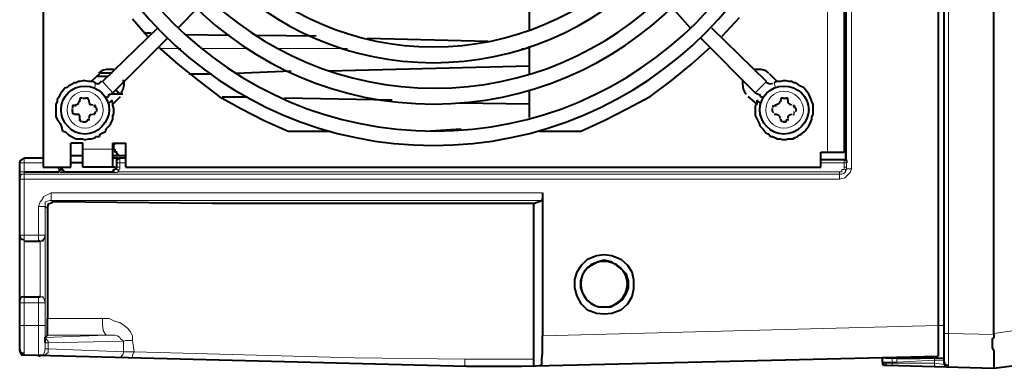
# Model space of a CAD drawing. Header units: millimetres. Extents: x 2 to 406, y 0 to 285.
# Tile 42 of 53: x 183.98 to 205.64, y 216.53 to 224.19. Entities that reach past the tile are written whole.
import ezdxf

# ---------------------------------------------------------------- set-up
doc = ezdxf.new("R2010")
doc.units = ezdxf.units.MM
doc.header["$MEASUREMENT"] = 0
doc.layers.get('0').update_dxf_attribs({"linetype": 'CONTINUOUS'})

msp = doc.modelspace()

# ---------------------------------------------------------------- linework, layer by layer
at = {"color": 0, "linetype": 'Continuous', "lineweight": 40, "true_color": 0x000007}
for p, q in [((186.461, 224.203), (186.792, 223.822)), ((199.433, 223.822), (199.814, 224.236)), ((187.023, 223.591), (187.454, 223.21)), ((198.755, 223.21), (199.185, 223.591)), ((187.454, 223.21), (187.917, 222.846)), ((198.308, 222.846), (198.755, 223.21)), ((184.972, 222.681), (184.922, 222.615)), ((185.021, 222.697), (184.972, 222.681)), ((185.054, 222.73), (185.021, 222.697)), ((185.121, 222.763), (185.054, 222.73)), ((185.17, 222.797), (185.121, 222.763)), ((185.22, 222.797), (185.17, 222.797)), ((185.269, 222.83), (185.22, 222.797)), ((185.303, 222.83), (185.269, 222.83)), ((185.369, 222.846), (185.303, 222.83)), ((185.418, 222.846), (185.369, 222.846)), ((185.501, 222.83), (185.418, 222.846)), ((185.6, 222.83), (185.501, 222.83)), ((185.65, 222.797), (185.6, 222.83)), ((187.917, 222.846), (188.364, 222.499)), ((197.845, 222.499), (198.308, 222.846)), ((200.624, 222.83), (200.575, 222.797)), ((200.724, 222.83), (200.624, 222.83)), ((200.773, 222.846), (200.724, 222.83)), ((200.84, 222.846), (200.773, 222.846)), ((200.906, 222.83), (200.84, 222.846)), ((200.955, 222.83), (200.906, 222.83)), ((201.005, 222.797), (200.955, 222.83)), ((201.055, 222.797), (201.005, 222.797)), ((201.104, 222.763), (201.055, 222.797)), ((201.154, 222.73), (201.104, 222.763)), ((201.22, 222.697), (201.154, 222.73)), ((201.237, 222.681), (201.22, 222.697)), ((201.286, 222.615), (201.237, 222.681)), ((184.839, 222.482), (184.806, 222.433)), ((184.872, 222.548), (184.839, 222.482)), ((184.889, 222.581), (184.872, 222.548)), ((184.922, 222.615), (184.889, 222.581)), ((185.485, 222.466), (185.435, 222.466)), ((185.485, 222.433), (185.485, 222.466)), ((185.882, 222.482), (185.898, 222.482)), ((185.898, 222.482), (185.931, 222.499)), ((185.931, 222.499), (185.948, 222.548)), ((185.948, 222.548), (185.981, 222.548)), ((185.981, 222.548), (186.031, 222.581)), ((188.364, 222.499), (188.843, 222.234)), ((197.348, 222.234), (197.845, 222.499)), ((200.161, 222.581), (200.194, 222.565)), ((200.194, 222.565), (200.227, 222.548)), ((200.227, 222.548), (200.244, 222.548)), ((200.244, 222.548), (200.277, 222.499)), ((200.277, 222.499), (200.327, 222.482)), ((200.327, 222.482), (200.343, 222.482)), ((200.873, 222.466), (200.84, 222.466)), ((200.873, 222.416), (200.873, 222.466)), ((201.336, 222.548), (201.286, 222.615)), ((201.369, 222.482), (201.336, 222.548)), ((201.386, 222.433), (201.369, 222.482)), ((184.806, 222.383), (184.773, 222.333)), ((184.773, 222.333), (184.773, 222.052)), ((184.806, 222.433), (184.806, 222.383)), ((185.501, 222.433), (185.485, 222.433)), ((185.501, 222.416), (185.501, 222.433)), ((185.65, 222.3), (185.633, 222.3)), ((185.65, 222.251), (185.65, 222.3)), ((185.667, 222.251), (185.65, 222.251)), ((185.667, 222.234), (185.667, 222.251)), ((186.031, 222.333), (186.014, 222.416)), ((186.031, 222.3), (186.031, 222.333)), ((186.047, 222.234), (186.031, 222.3)), ((186.047, 222.118), (186.047, 222.234)), ((188.843, 222.234), (189.356, 221.969)), ((196.835, 221.969), (197.348, 222.234)), ((200.194, 222.333), (200.161, 222.3)), ((200.161, 222.3), (200.161, 222.085)), ((200.194, 222.416), (200.194, 222.333)), ((201.022, 222.251), (201.022, 222.3)), ((201.055, 222.251), (201.022, 222.251)), ((201.055, 222.234), (201.055, 222.251)), ((201.402, 222.383), (201.386, 222.433)), ((201.435, 222.333), (201.402, 222.383)), ((201.435, 222.102), (201.435, 222.333)), ((184.773, 222.052), (184.806, 222.002)), ((185.286, 222.102), (185.22, 222.102)), ((185.286, 222.085), (185.286, 222.102)), ((185.303, 222.085), (185.286, 222.085)), ((185.303, 222.002), (185.303, 222.085)), ((185.948, 222.201), (185.948, 222.217)), ((186.031, 222.085), (186.047, 222.118)), ((186.031, 222.002), (186.031, 222.085)), ((200.161, 222.085), (200.244, 221.903)), ((201.005, 222.151), (201.022, 222.168)), ((201.336, 222.201), (201.336, 222.217)), ((201.402, 222.052), (201.435, 222.102)), ((201.402, 222.002), (201.402, 222.052)), ((184.806, 222.002), (184.839, 221.953)), ((184.839, 221.953), (184.872, 221.903)), ((184.872, 221.903), (184.889, 221.853)), ((184.889, 221.853), (184.905, 221.804)), ((184.905, 221.804), (184.922, 221.738)), ((185.882, 221.787), (185.948, 221.853)), ((185.948, 221.853), (185.981, 221.903)), ((185.981, 221.903), (186.031, 222.002)), ((189.356, 221.969), (189.886, 221.738)), ((196.322, 221.738), (196.835, 221.969)), ((200.244, 221.903), (200.26, 221.853)), ((200.26, 221.853), (200.327, 221.787)), ((201.253, 221.738), (201.303, 221.804)), ((201.303, 221.804), (201.336, 221.853)), ((201.336, 221.853), (201.369, 221.903)), ((201.369, 221.903), (201.402, 222.002)), ((184.922, 221.738), (184.988, 221.721)), ((184.988, 221.721), (185.054, 221.655)), ((185.054, 221.655), (185.121, 221.622)), ((185.121, 221.622), (185.17, 221.589)), ((185.17, 221.589), (185.22, 221.572)), ((185.551, 221.572), (185.633, 221.589)), ((185.633, 221.589), (185.667, 221.622)), ((185.667, 221.622), (185.733, 221.622)), ((185.733, 221.622), (185.749, 221.671)), ((185.749, 221.671), (185.799, 221.704)), ((185.799, 221.704), (185.865, 221.721)), ((185.865, 221.721), (185.882, 221.787)), ((200.327, 221.787), (200.376, 221.721)), ((200.376, 221.721), (200.393, 221.704)), ((200.393, 221.704), (200.459, 221.671)), ((200.459, 221.671), (200.492, 221.622)), ((200.492, 221.622), (200.542, 221.622)), ((200.542, 221.622), (200.608, 221.589)), ((200.608, 221.589), (200.641, 221.572)), ((200.988, 221.572), (201.022, 221.589)), ((201.022, 221.589), (201.088, 221.622)), ((201.088, 221.622), (201.137, 221.655)), ((201.137, 221.655), (201.17, 221.671)), ((201.17, 221.671), (201.237, 221.721)), ((201.237, 221.721), (201.253, 221.738)), ((185.22, 221.572), (185.352, 221.572)), ((185.352, 221.572), (185.402, 221.556)), ((185.402, 221.556), (185.435, 221.556)), ((185.435, 221.556), (185.501, 221.572)), ((185.501, 221.572), (185.551, 221.572)), ((200.641, 221.572), (200.707, 221.572)), ((200.707, 221.572), (200.757, 221.556)), ((200.757, 221.556), (200.84, 221.556)), ((200.84, 221.556), (200.873, 221.572)), ((200.873, 221.572), (200.988, 221.572)), ((197.365, 218.379), (197.348, 218.379))]:
    msp.add_line(p, q, dxfattribs=at)
for points in [[(204.314, 216.608), (204.314, 249.32)], [(204.182, 248.493), (204.182, 217.469)], [(205.406, 217.287), (205.406, 248.642)], [(184.492, 238.847), (184.492, 220.943)], [(202.114, 238.516), (202.114, 221.274)], [(202.147, 238.648), (202.147, 221.109)], [(187.9, 224.451), (187.454, 224.004)], [(195.197, 223.971), (195.197, 224.6)], [(198.738, 224.004), (198.341, 224.451)], [(187.007, 224.004), (185.799, 222.83)], [(200.409, 222.83), (199.201, 224.004)], [(187.222, 223.773), (186.031, 222.581)], [(186.874, 223.889), (186.709, 223.889)], [(188.595, 223.839), (187.636, 223.856)], [(190.498, 223.822), (189.191, 223.839)], [(194.287, 223.707), (191.623, 223.773)], [(200.161, 222.581), (198.97, 223.773)], [(195.197, 222.995), (195.197, 223.607)], [(190.779, 223.061), (195.197, 223.177)], [(185.733, 222.995), (185.551, 222.83)], [(185.667, 222.945), (185.931, 222.945)], [(186.014, 223.012), (185.749, 223.012)], [(187.702, 222.995), (188.198, 222.995)], [(188.744, 223.012), (189.952, 223.061)], [(200.641, 222.83), (200.476, 222.995)], [(185.369, 222.466), (185.435, 222.466)], [(186.246, 222.548), (185.981, 222.548)], [(186.031, 222.333), (186.196, 222.499)], [(186.246, 222.548), (186.196, 222.548), (186.196, 222.565), (186.163, 222.565), (186.113, 222.615), (186.08, 222.631)], [(188.992, 222.482), (188.43, 222.482)], [(192.169, 222.416), (189.803, 222.466)], [(195.197, 222.035), (195.197, 222.631)], [(199.996, 222.499), (200.194, 222.333)], [(200.773, 222.466), (200.84, 222.466)], [(185.137, 222.168), (185.137, 222.234)], [(185.187, 222.3), (185.22, 222.3)], [(185.303, 222.383), (185.303, 222.416)], [(185.501, 222.416), (185.501, 222.383)], [(185.6, 222.3), (185.633, 222.3)], [(185.667, 222.234), (185.667, 222.168)], [(186.014, 222.416), (185.931, 222.35)], [(195.197, 222.333), (193.658, 222.35)], [(200.277, 222.35), (200.194, 222.416)], [(200.542, 222.168), (200.542, 222.234)], [(200.575, 222.3), (200.624, 222.3)], [(200.724, 222.383), (200.724, 222.416)], [(200.873, 222.416), (200.873, 222.383)], [(200.988, 222.3), (201.022, 222.3)], [(201.055, 222.234), (201.055, 222.168)], [(185.22, 222.102), (185.187, 222.102)], [(185.633, 222.102), (185.6, 222.102)], [(200.624, 222.102), (200.575, 222.102)], [(201.022, 222.102), (200.988, 222.102)], [(185.303, 221.969), (185.303, 222.002)], [(185.435, 221.936), (185.369, 221.936)], [(185.501, 222.002), (185.501, 221.969)], [(200.724, 221.969), (200.724, 222.002)], [(200.84, 221.936), (200.773, 221.936)], [(200.873, 222.002), (200.873, 221.969)], [(189.886, 221.738), (190.812, 221.738)], [(192.897, 221.738), (193.692, 221.787)], [(195.412, 221.738), (196.322, 221.738)], [(185.104, 220.943), (185.104, 221.473)], [(185.369, 221.473), (185.104, 221.473)], [(185.369, 220.943), (185.369, 221.473)], [(186.031, 220.943), (186.031, 221.473)], [(186.031, 221.473), (186.312, 221.473)], [(186.312, 221.192), (186.179, 221.192), (186.163, 221.208), (186.13, 221.208), (186.13, 221.241), (186.113, 221.241), (186.113, 221.274), (186.08, 221.274), (186.08, 221.324), (186.047, 221.324), (186.047, 221.44), (186.08, 221.473)], [(186.312, 220.943), (186.312, 221.473)], [(183.979, 221.043), (183.995, 221.092), (184.012, 221.109), (184.078, 221.142)], [(184.492, 221.142), (184.078, 221.142)], [(185.369, 221.192), (185.104, 221.192)], [(186.262, 221.192), (186.031, 221.192)], [(186.13, 221.142), (186.031, 221.142)], [(186.113, 221.059), (186.113, 221.109), (186.13, 221.142), (186.163, 221.142)], [(186.312, 221.142), (186.163, 221.142)], [(201.601, 221.274), (202.114, 221.274)], [(201.601, 220.943), (201.601, 221.274)], [(183.979, 216.906), (183.979, 221.043)], [(184.492, 220.943), (185.104, 220.943)], [(184.905, 220.943), (184.905, 220.91), (184.972, 220.844)], [(185.369, 221.043), (185.104, 221.043)], [(186.08, 220.943), (185.369, 220.943)], [(186.031, 220.844), (186.047, 220.894), (186.08, 220.91), (186.113, 220.943)], [(186.113, 220.943), (186.113, 221.059)], [(186.312, 220.943), (201.601, 220.943)], [(202.114, 221.109), (201.601, 221.109)], [(202.114, 221.109), (202.147, 221.109)], [(202.147, 221.109), (202.163, 221.092), (202.163, 221.043)], [(184.078, 220.844), (184.839, 220.844)], [(184.905, 220.894), (184.872, 220.894), (184.839, 220.844)], [(184.972, 220.844), (186.031, 220.844)], [(195.479, 220.381), (195.479, 220.265), (195.462, 220.215)], [(195.479, 220.381), (195.479, 217.237)], [(184.723, 220.182), (184.657, 220.149), (184.608, 220.133), (184.591, 220.066), (184.591, 220.033)], [(195.28, 220.149), (188.215, 220.149), (184.723, 220.182)], [(195.28, 220.149), (195.462, 220.215)], [(195.28, 220.149), (195.28, 216.724)], [(184.591, 220.033), (184.591, 217.618)], [(184.078, 219.322), (184.426, 219.322)], [(184.426, 219.322), (184.409, 219.338)], [(196.835, 217.717), (196.67, 217.733), (196.471, 217.8), (196.339, 217.932), (196.24, 218.114), (196.19, 218.296), (196.19, 218.478), (196.24, 218.643), (196.339, 218.792), (196.471, 218.925), (196.67, 219.007), (196.835, 219.024)], [(196.835, 219.024), (197.001, 219.007), (197.199, 218.925), (197.348, 218.792), (197.448, 218.643), (197.481, 218.478), (197.481, 218.263), (197.448, 218.097), (197.348, 217.932), (197.199, 217.8), (197.001, 217.733), (196.835, 217.717)], [(196.835, 217.866), (196.703, 217.866), (196.554, 217.932), (196.455, 218.031), (196.372, 218.164), (196.322, 218.296), (196.322, 218.445), (196.372, 218.61), (196.455, 218.726), (196.554, 218.792), (196.703, 218.875), (196.835, 218.908)], [(196.835, 218.908), (196.984, 218.875), (197.1, 218.792), (197.232, 218.693), (197.315, 218.61), (197.365, 218.445), (197.365, 218.296), (197.315, 218.164), (197.232, 218.031), (197.1, 217.932), (196.984, 217.866), (196.835, 217.866)], [(184.078, 218.097), (184.426, 218.097)], [(184.426, 218.097), (184.409, 218.097)], [(205.406, 216.525), (217.7, 218.097)], [(184.591, 217.254), (184.591, 217.618)], [(204.182, 217.469), (204.182, 216.79)], [(184.541, 217.204), (184.591, 217.254)], [(205.406, 217.27), (205.406, 217.204), (205.373, 217.171), (205.373, 216.972), (205.406, 216.906), (205.406, 216.823)], [(205.406, 217.27), (205.406, 217.287)], [(183.979, 217.121), (183.979, 217.121)], [(184.541, 217.088), (184.541, 217.204)], [(195.429, 216.592), (195.462, 216.608), (195.462, 216.724), (195.479, 216.856), (195.479, 217.237)], [(183.979, 216.906), (183.979, 216.89), (183.995, 216.873)], [(183.995, 216.873), (183.995, 216.856), (184.012, 216.856)], [(184.012, 216.856), (184.012, 216.823)], [(184.012, 216.823), (184.078, 216.823)], [(184.012, 216.823), (184.078, 216.823)], [(184.078, 216.823), (193.807, 216.575)], [(205.406, 216.823), (205.406, 216.741)], [(184.426, 216.79), (184.409, 216.79)], [(195.015, 216.575), (204.182, 216.79)], [(195.28, 216.724), (195.28, 216.592)], [(202.957, 216.658), (202.957, 216.757)], [(202.957, 216.658), (202.957, 216.608), (202.991, 216.608), (202.991, 216.592), (203.057, 216.592)], [(203.272, 216.741), (204.314, 216.757)], [(205.406, 216.741), (205.406, 216.724)], [(205.406, 216.724), (205.406, 216.525)], [(193.807, 216.575), (195.015, 216.575)], [(203.057, 216.592), (205.406, 216.525)]]:
    msp.add_lwpolyline(points, dxfattribs=at)
at = {"color": 0, "linetype": 'Continuous', "lineweight": 5, "true_color": 0x000007}
for points in [[(204.414, 217.287), (204.414, 248.642)], [(202.163, 238.847), (202.163, 220.91)], [(202.279, 238.847), (202.279, 220.91)], [(201.75, 238.516), (201.75, 221.274)], [(187.52, 223.558), (187.073, 223.558)], [(188.992, 223.558), (188.016, 223.558)], [(191.193, 223.558), (189.671, 223.558)], [(195.197, 223.558), (195.015, 223.558)], [(185.65, 222.797), (185.633, 222.697)], [(185.799, 222.83), (186.031, 222.581)], [(200.161, 222.581), (200.409, 222.83)], [(200.575, 222.797), (200.608, 222.697)], [(183.979, 221.043), (183.995, 221.092), (184.012, 221.109), (184.078, 221.142)], [(184.078, 217.469), (184.078, 221.142)], [(184.078, 221.142), (184.492, 221.142)], [(186.031, 221.34), (185.369, 221.34)], [(186.179, 221.142), (186.113, 221.092), (186.113, 221.059)], [(186.163, 221.142), (186.179, 221.142)], [(186.179, 221.142), (186.179, 221.043)], [(186.179, 221.142), (186.312, 221.142)], [(183.979, 221.043), (184.492, 221.043)], [(184.806, 220.943), (184.839, 220.91), (184.839, 220.844)], [(184.889, 220.943), (184.889, 220.91), (184.905, 220.894)], [(186.113, 221.059), (186.113, 221.059)], [(186.113, 221.059), (186.113, 221.043)], [(186.113, 221.043), (186.113, 220.943)], [(186.179, 221.043), (186.113, 221.043)], [(186.113, 220.943), (186.113, 220.943)], [(186.113, 220.943), (186.113, 220.894)], [(186.179, 220.943), (186.113, 220.943)], [(186.179, 220.943), (186.179, 220.91), (186.163, 220.894), (186.163, 220.844)], [(186.179, 221.043), (186.179, 220.943)], [(186.179, 221.043), (186.312, 221.043)], [(201.601, 221.043), (202.114, 221.043)], [(202.114, 220.943), (202.114, 220.894), (202.064, 220.894), (202.064, 220.844), (202.014, 220.844)], [(202.163, 220.943), (202.163, 220.91), (202.147, 220.894), (202.147, 220.844), (202.114, 220.811), (202.064, 220.794), (202.014, 220.794)], [(202.114, 221.109), (202.114, 220.943)], [(202.114, 221.043), (202.163, 221.043)], [(202.114, 220.943), (202.163, 220.943)], [(202.163, 221.043), (202.163, 220.943)], [(202.163, 220.91), (202.163, 220.943)], [(183.979, 220.844), (184.078, 220.844)], [(183.979, 220.679), (183.995, 220.728), (184.012, 220.794), (184.078, 220.794)], [(183.979, 220.679), (183.995, 220.728), (184.012, 220.794), (184.078, 220.794)], [(202.014, 220.794), (184.078, 220.794)], [(202.014, 220.794), (184.078, 220.794)], [(184.972, 220.828), (184.872, 220.828), (184.872, 220.844), (184.839, 220.844)], [(184.972, 220.844), (184.905, 220.844), (184.905, 220.894)], [(184.972, 220.844), (184.972, 220.861)], [(184.972, 220.828), (184.972, 220.844)], [(186.031, 220.844), (184.972, 220.844)], [(186.031, 220.828), (184.972, 220.828)], [(186.113, 220.894), (186.08, 220.894), (186.047, 220.844), (186.031, 220.844)], [(186.031, 220.844), (186.031, 220.861)], [(186.031, 220.828), (186.031, 220.844)], [(186.163, 220.844), (186.13, 220.844), (186.13, 220.828), (186.031, 220.828)], [(186.163, 220.844), (186.13, 220.894), (186.113, 220.894)], [(202.014, 220.844), (186.163, 220.844)], [(202.163, 220.91), (202.147, 220.844), (202.13, 220.828), (202.064, 220.794), (202.014, 220.794)], [(202.279, 220.91), (202.246, 220.828), (202.13, 220.712), (202.014, 220.679)], [(202.014, 220.844), (202.014, 220.794)], [(202.014, 220.794), (202.014, 220.794)], [(202.014, 220.679), (202.014, 220.794)], [(202.279, 220.91), (202.163, 220.91)], [(183.979, 220.679), (202.014, 220.679)], [(184.674, 220.381), (184.508, 220.298), (184.459, 220.215), (184.426, 220.182), (184.392, 220.083)], [(184.674, 220.215), (184.674, 220.381)], [(195.479, 220.381), (184.674, 220.381)], [(184.392, 219.322), (184.392, 220.083)], [(184.541, 220.083), (184.392, 220.083)], [(184.674, 220.215), (184.641, 220.215), (184.541, 220.182), (184.541, 220.083)], [(184.591, 220.033), (184.541, 220.083)], [(184.541, 220.083), (184.541, 219.454)], [(184.723, 220.182), (184.674, 220.215)], [(195.462, 220.215), (184.674, 220.215)], [(183.979, 219.454), (184.541, 219.454)], [(184.541, 219.454), (184.525, 219.388), (184.492, 219.322), (184.426, 219.322)], [(184.541, 219.454), (184.508, 219.371), (184.459, 219.322)], [(184.541, 219.454), (184.541, 217.965)], [(184.459, 219.322), (184.392, 219.322)], [(184.426, 219.322), (184.426, 218.097)], [(183.979, 217.965), (184.541, 217.965)], [(184.392, 218.097), (184.459, 218.097), (184.508, 218.064), (184.541, 217.965)], [(184.392, 217.469), (184.392, 218.097)], [(184.541, 217.965), (184.525, 218.031), (184.492, 218.097), (184.426, 218.097)], [(184.541, 217.965), (184.541, 217.402)], [(183.979, 217.469), (184.078, 217.469)], [(184.078, 216.823), (184.078, 217.469)], [(184.392, 217.469), (184.078, 217.469)], [(184.392, 217.469), (184.392, 216.823)], [(184.541, 217.469), (184.392, 217.469)], [(184.591, 217.618), (185.799, 217.618)], [(185.882, 217.254), (185.865, 217.27), (185.815, 217.353), (185.799, 217.485), (185.799, 217.618)], [(185.799, 217.618), (185.948, 217.618), (186.08, 217.551), (186.179, 217.535), (186.279, 217.469), (186.361, 217.402), (186.411, 217.336), (186.461, 217.237), (186.461, 217.138)], [(195.479, 217.237), (204.182, 217.469)], [(204.314, 217.469), (204.182, 217.469)], [(184.541, 217.402), (184.541, 216.956)], [(185.882, 217.254), (184.541, 217.204)], [(184.591, 217.254), (185.882, 217.254)], [(185.882, 217.254), (186.08, 217.254), (186.13, 217.237), (186.179, 217.204), (186.196, 217.171), (186.246, 217.138), (186.262, 217.121)], [(204.314, 217.287), (204.414, 217.287)], [(205.406, 217.27), (204.414, 217.287)], [(204.414, 217.005), (204.414, 217.287)], [(205.87, 217.353), (205.406, 217.287)], [(184.608, 217.088), (184.608, 217.121), (184.591, 217.138), (184.541, 217.204)], [(184.541, 216.956), (184.541, 217.088)], [(184.608, 217.088), (184.541, 217.088)], [(186.262, 217.121), (184.608, 217.088)], [(184.608, 216.956), (184.608, 217.088)], [(186.262, 217.121), (186.312, 217.138), (186.461, 217.138)], [(186.262, 217.121), (186.262, 216.89)], [(186.461, 217.138), (186.494, 216.89)], [(184.541, 216.956), (184.525, 216.873), (184.492, 216.823), (184.392, 216.823)], [(184.392, 216.823), (184.392, 216.79), (184.426, 216.79)], [(184.541, 216.956), (184.525, 216.873), (184.492, 216.823), (184.426, 216.79)], [(184.608, 216.956), (184.608, 216.873), (184.541, 216.823), (184.508, 216.79)], [(184.541, 216.956), (184.541, 216.956)], [(184.541, 216.956), (184.608, 216.956)], [(184.608, 216.956), (186.262, 216.89)], [(186.262, 216.89), (186.246, 216.823), (186.179, 216.757), (186.13, 216.757)], [(186.262, 216.89), (186.494, 216.89)], [(186.494, 216.89), (186.461, 216.823), (186.461, 216.741)], [(186.494, 216.89), (191.342, 216.757), (193.774, 216.724)], [(204.414, 216.741), (204.414, 217.005)], [(193.774, 216.724), (195.28, 216.724)], [(193.774, 216.724), (193.774, 216.592), (193.807, 216.575)], [(203.024, 216.757), (202.991, 216.757), (202.991, 216.741), (202.957, 216.741), (202.957, 216.707)], [(202.957, 216.707), (202.957, 216.658), (203.173, 216.658)], [(202.957, 216.658), (202.957, 216.641), (203.024, 216.641)], [(202.957, 216.658), (202.957, 216.658)], [(203.024, 216.757), (203.024, 216.741), (203.206, 216.741)], [(203.024, 216.757), (203.024, 216.757)], [(203.024, 216.641), (203.173, 216.641)], [(203.024, 216.641), (203.04, 216.641), (203.04, 216.592), (203.057, 216.592)], [(203.173, 216.741), (203.173, 216.658)], [(203.173, 216.658), (203.272, 216.658)], [(203.173, 216.641), (203.173, 216.658)], [(203.173, 216.641), (204.099, 216.641)], [(203.173, 216.641), (203.173, 216.592)], [(203.206, 216.741), (203.272, 216.741)], [(203.272, 216.741), (203.272, 216.658)], [(203.272, 216.658), (204.099, 216.707)], [(204.132, 216.757), (204.132, 216.741), (204.099, 216.741), (204.099, 216.707)], [(204.099, 216.707), (204.314, 216.707)], [(204.099, 216.641), (204.099, 216.707)], [(204.099, 216.641), (204.314, 216.608)], [(204.099, 216.641), (204.099, 216.575), (204.132, 216.575)], [(204.314, 216.608), (204.314, 216.625)], [(204.414, 216.658), (204.414, 216.741)], [(204.414, 216.575), (204.414, 216.658)], [(204.414, 216.575), (204.414, 216.575)], [(204.414, 216.575), (204.414, 216.575)]]:
    msp.add_lwpolyline(points, dxfattribs=at)
at = {"color": 0, "linetype": 'Continuous', "lineweight": 40, "true_color": 0x000007}
for points, knots in [([(201.551, 229.895), (201.551, 225.212), (197.762, 221.423), (193.079, 221.423), (193.079, 221.423), (188.397, 221.423), (184.641, 225.212), (184.641, 229.895), (184.641, 229.895), (184.641, 234.578), (188.397, 238.35), (193.079, 238.35), (193.079, 238.35), (197.762, 238.35), (201.551, 234.578), (201.551, 229.895)], [0, 0, 0, 0, 0.0625, 0.0625, 0.0625, 0.0625, 0.125, 0.125, 0.125, 0.125, 0.1875, 0.1875, 0.1875, 0.1875, 1, 1, 1, 1]), ([(201.237, 229.878), (201.237, 225.378), (197.596, 221.738), (193.112, 221.738), (193.112, 221.738), (188.595, 221.738), (184.972, 225.378), (184.972, 229.878), (184.972, 229.878), (184.972, 234.379), (188.595, 238.003), (193.112, 238.003), (193.112, 238.003), (197.596, 238.003), (201.237, 234.379), (201.237, 229.878)], [0, 0, 0, 0, 0.0625, 0.0625, 0.0625, 0.0625, 0.125, 0.125, 0.125, 0.125, 0.1875, 0.1875, 0.1875, 0.1875, 1, 1, 1, 1]), ([(200.641, 229.895), (200.641, 225.725), (197.249, 222.333), (193.079, 222.333), (193.079, 222.333), (188.91, 222.333), (185.551, 225.725), (185.551, 229.895), (185.551, 229.895), (185.551, 234.065), (188.91, 237.44), (193.079, 237.44), (193.079, 237.44), (197.249, 237.44), (200.641, 234.065), (200.641, 229.895)], [0, 0, 0, 0, 0.0625, 0.0625, 0.0625, 0.0625, 0.125, 0.125, 0.125, 0.125, 0.1875, 0.1875, 0.1875, 0.1875, 1, 1, 1, 1]), ([(200.327, 229.895), (200.327, 225.907), (197.084, 222.681), (193.112, 222.681), (193.112, 222.681), (189.108, 222.681), (185.882, 225.907), (185.882, 229.895), (185.882, 229.895), (185.882, 233.883), (189.108, 237.093), (193.112, 237.093), (193.112, 237.093), (197.084, 237.093), (200.327, 233.883), (200.327, 229.895)], [0, 0, 0, 0, 0.0625, 0.0625, 0.0625, 0.0625, 0.125, 0.125, 0.125, 0.125, 0.1875, 0.1875, 0.1875, 0.1875, 1, 1, 1, 1]), ([(199.731, 229.878), (199.731, 226.238), (196.753, 223.243), (193.079, 223.243), (193.079, 223.243), (189.423, 223.243), (186.461, 226.238), (186.461, 229.878), (186.461, 229.878), (186.461, 233.535), (189.423, 236.497), (193.079, 236.497), (193.079, 236.497), (196.753, 236.497), (199.731, 233.535), (199.731, 229.878)], [0, 0, 0, 0, 0.0625, 0.0625, 0.0625, 0.0625, 0.125, 0.125, 0.125, 0.125, 0.1875, 0.1875, 0.1875, 0.1875, 1, 1, 1, 1]), ([(199.4, 229.895), (199.4, 226.42), (196.554, 223.591), (193.079, 223.591), (193.079, 223.591), (189.605, 223.591), (186.792, 226.42), (186.792, 229.895), (186.792, 229.895), (186.792, 233.37), (189.605, 236.183), (193.079, 236.183), (193.079, 236.183), (196.554, 236.183), (199.4, 233.37), (199.4, 229.895)], [0, 0, 0, 0, 0.0625, 0.0625, 0.0625, 0.0625, 0.125, 0.125, 0.125, 0.125, 0.1875, 0.1875, 0.1875, 0.1875, 1, 1, 1, 1]), ([(186.047, 223.094), (186.014, 223.094), (185.981, 223.094), (185.948, 223.094), (185.948, 223.094), (185.865, 223.094), (185.782, 223.078), (185.716, 223.012)], [0, 0, 0, 0, 0.125, 0.125, 0.125, 0.125, 1, 1, 1, 1]), ([(200.459, 223.012), (200.393, 223.078), (200.31, 223.094), (200.227, 223.094), (200.227, 223.094), (200.178, 223.094), (200.161, 223.094), (200.128, 223.094)], [0, 0, 0, 0, 0.125, 0.125, 0.125, 0.125, 1, 1, 1, 1]), ([(185.948, 222.217), (185.948, 221.936), (185.7, 221.671), (185.418, 221.671), (185.418, 221.671), (185.121, 221.671), (184.889, 221.936), (184.889, 222.201), (184.889, 222.201), (184.889, 222.499), (185.121, 222.73), (185.418, 222.73), (185.418, 222.73), (185.7, 222.73), (185.948, 222.499), (185.948, 222.201)], [0, 0, 0, 0, 0.0625, 0.0625, 0.0625, 0.0625, 0.125, 0.125, 0.125, 0.125, 0.1875, 0.1875, 0.1875, 0.1875, 1, 1, 1, 1]), ([(185.633, 222.797), (185.65, 222.797), (185.667, 222.78), (185.7, 222.78), (185.7, 222.78), (185.716, 222.78), (185.749, 222.797), (185.782, 222.846)], [0, 0, 0, 0, 0.125, 0.125, 0.125, 0.125, 1, 1, 1, 1]), ([(186.179, 222.548), (186.246, 222.615), (186.279, 222.697), (186.279, 222.78), (186.279, 222.78), (186.279, 222.797), (186.262, 222.846), (186.262, 222.863)], [0, 0, 0, 0, 0.125, 0.125, 0.125, 0.125, 1, 1, 1, 1]), ([(199.88, 222.863), (199.88, 222.846), (199.88, 222.797), (199.88, 222.78), (199.88, 222.78), (199.88, 222.697), (199.896, 222.615), (199.963, 222.548)], [0, 0, 0, 0, 0.125, 0.125, 0.125, 0.125, 1, 1, 1, 1]), ([(201.336, 222.217), (201.336, 221.936), (201.088, 221.671), (200.79, 221.671), (200.79, 221.671), (200.492, 221.671), (200.26, 221.936), (200.26, 222.201), (200.26, 222.201), (200.26, 222.499), (200.492, 222.73), (200.79, 222.73), (200.79, 222.73), (201.088, 222.73), (201.336, 222.499), (201.336, 222.201)], [0, 0, 0, 0, 0.0625, 0.0625, 0.0625, 0.0625, 0.125, 0.125, 0.125, 0.125, 0.1875, 0.1875, 0.1875, 0.1875, 1, 1, 1, 1]), ([(200.393, 222.83), (200.426, 222.797), (200.459, 222.78), (200.492, 222.78), (200.492, 222.78), (200.525, 222.78), (200.542, 222.797), (200.542, 222.797)], [0, 0, 0, 0, 0.125, 0.125, 0.125, 0.125, 1, 1, 1, 1]), ([(197.348, 218.379), (197.348, 218.097), (197.1, 217.866), (196.835, 217.866), (196.835, 217.866), (196.537, 217.866), (196.322, 218.097), (196.322, 218.379), (196.322, 218.379), (196.322, 218.677), (196.537, 218.875), (196.835, 218.875), (196.835, 218.875), (197.1, 218.875), (197.348, 218.677), (197.348, 218.379)], [0, 0, 0, 0, 0.0625, 0.0625, 0.0625, 0.0625, 0.125, 0.125, 0.125, 0.125, 0.1875, 0.1875, 0.1875, 0.1875, 1, 1, 1, 1]), ([(204.314, 216.641), (204.314, 216.608), (204.331, 216.592), (204.347, 216.592), (204.347, 216.592), (204.347, 216.592), (204.347, 216.592), (204.364, 216.608)], [0, 0, 0, 0, 0.125, 0.125, 0.125, 0.125, 1, 1, 1, 1])]:
    msp.add_open_spline(points, degree=3, knots=knots, dxfattribs=at)
at = {"color": 0, "linetype": 'Continuous', "lineweight": 5, "true_color": 0x000007}
for points in [[(185.815, 222.201), (185.815, 222.002), (185.633, 221.804), (185.418, 221.804), (185.418, 221.804), (185.187, 221.804), (185.021, 222.002), (185.021, 222.201), (185.021, 222.201), (185.021, 222.433), (185.187, 222.615), (185.418, 222.615), (185.418, 222.615), (185.633, 222.615), (185.815, 222.433), (185.815, 222.201)], [(201.22, 222.201), (201.22, 222.002), (201.022, 221.804), (200.79, 221.804), (200.79, 221.804), (200.558, 221.804), (200.393, 222.002), (200.393, 222.201), (200.393, 222.201), (200.393, 222.433), (200.558, 222.615), (200.79, 222.615), (200.79, 222.615), (201.022, 222.615), (201.22, 222.433), (201.22, 222.201)]]:
    msp.add_open_spline(points, degree=3, knots=[0, 0, 0, 0, 0.0625, 0.0625, 0.0625, 0.0625, 0.125, 0.125, 0.125, 0.125, 0.1875, 0.1875, 0.1875, 0.1875, 1, 1, 1, 1], dxfattribs=at)
at = {"color": 0, "linetype": 'Continuous', "lineweight": 40, "true_color": 0x000007}
for points in [[(185.352, 222.466), (185.303, 222.466), (185.303, 222.466), (185.303, 222.416)], [(200.773, 222.466), (200.724, 222.466), (200.724, 222.466), (200.724, 222.416)], [(185.187, 222.3), (185.137, 222.3), (185.137, 222.3), (185.137, 222.251)], [(185.203, 222.317), (185.253, 222.317), (185.286, 222.35), (185.286, 222.399)], [(185.501, 222.399), (185.501, 222.35), (185.518, 222.317), (185.584, 222.317)], [(200.558, 222.3), (200.542, 222.3), (200.542, 222.267), (200.542, 222.251)], [(200.608, 222.317), (200.658, 222.333), (200.707, 222.35), (200.707, 222.399)], [(200.873, 222.399), (200.873, 222.35), (200.906, 222.333), (200.955, 222.317)], [(185.137, 222.168), (185.137, 222.151), (185.137, 222.118), (185.187, 222.118)], [(185.584, 222.102), (185.518, 222.102), (185.501, 222.085), (185.501, 222.019)], [(185.6, 222.118), (185.633, 222.118), (185.65, 222.151), (185.65, 222.168)], [(200.542, 222.168), (200.542, 222.168), (200.542, 222.151), (200.558, 222.151)], [(200.707, 222.019), (200.707, 222.085), (200.658, 222.102), (200.608, 222.102)], [(200.955, 222.102), (200.906, 222.102), (200.873, 222.085), (200.873, 222.019)], [(185.303, 222.002), (185.303, 221.969), (185.303, 221.953), (185.352, 221.953)], [(185.435, 221.953), (185.451, 221.953), (185.485, 221.969), (185.485, 222.002)], [(200.724, 222.002), (200.724, 221.969), (200.724, 221.953), (200.773, 221.953)], [(200.806, 221.953), (200.84, 221.953), (200.856, 221.969), (200.856, 222.002)], [(183.979, 219.454), (183.979, 219.405), (183.995, 219.355), (184.062, 219.355)], [(184.062, 218.097), (183.995, 218.097), (183.979, 218.064), (183.979, 218.015)], [(183.979, 216.939), (183.979, 216.89), (183.995, 216.856), (184.062, 216.856)], [(204.314, 216.658), (204.314, 216.641), (204.347, 216.592), (204.397, 216.592)]]:
    msp.add_open_spline(points, degree=3, dxfattribs=at)

doc.saveas('drawing.dxf')
